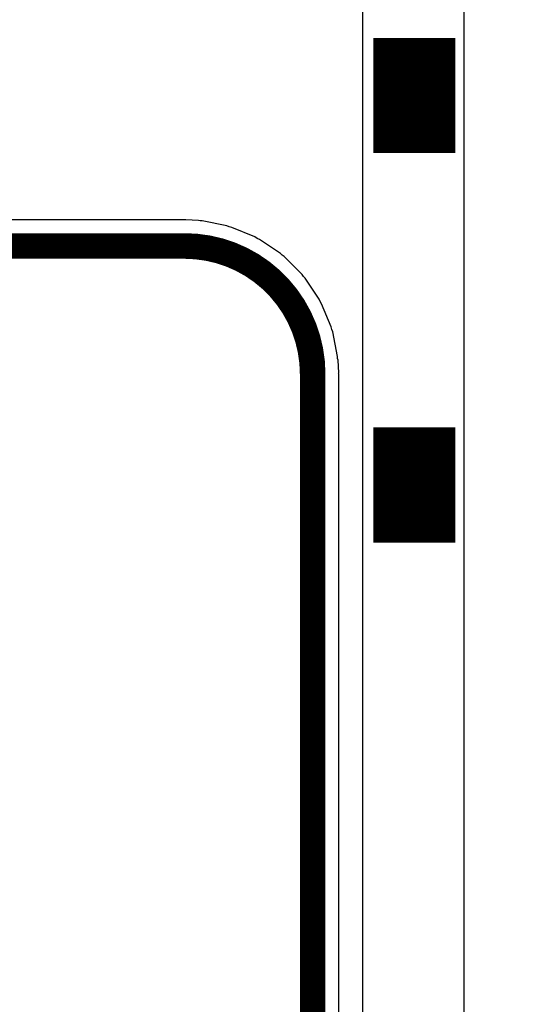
# Model space of a CAD drawing. Extents: x -1.3 to 9.2, y -4.6 to 3.5.
# Tile 40 of 215: x 1.119 to 1.321, y 0.636 to 1.021. Entities that reach past the tile are written whole.
import ezdxf

# ---------------------------------------------------------------- set-up
doc = ezdxf.new("R2010")
doc.units = 0
doc.layers.get('0').update_dxf_attribs({"linetype": 'CONTINUOUS'})
for name, color, linetype in [('acc-ni-360-23-a_board_dimension', 6, 'CONTINUOUS'), ('acc-ni-360-23-a_copper_signal_bot', 5, 'CONTINUOUS'), ('acc-ni-360-23-a_copper_signal_top', 1, 'CONTINUOUS'), ('acc-ni-360-23-a_profile', 1, 'CONTINUOUS'), ('acc-ni-360-23-a_soldermask_top', 1, 'CONTINUOUS')]:
    doc.layers.add(name, color=color, linetype=linetype)

# ---------------------------------------------------------------- blocks, each defined once
blk = doc.blocks.new('D10')
at = {"const_width": 0.043}
blk.add_lwpolyline([(-0.015, 0), (0.015, 0)], dxfattribs=at)
blk = doc.blocks.new('D29')
at = {"const_width": 0.045}
blk.add_lwpolyline([(-0.016, 0), (0.016, 0)], dxfattribs=at)
blk = doc.blocks.new('D40')
at = {"const_width": 0.005}
blk.add_lwpolyline([(-0.0025, 0, 1), (0.0025, 0, 1)], format="xyb", close=True, dxfattribs=at)
blk = doc.blocks.new('D45')
at = {"const_width": 0.0005}
blk.add_lwpolyline([(-0.00025, 0, 1), (0.00025, 0, 1)], format="xyb", close=True, dxfattribs=at)

msp = doc.modelspace()

# ---------------------------------------------------------------- linework, layer by layer
at = {"layer": 'acc-ni-360-23-a_board_dimension', "color": 6, "const_width": 0.01}
for points in [[(1.04, 0.9325), (1.183, 0.9325)], [(1.233, 0.8825), (1.233, 0.8825)], [(1.233, 0.8825), (1.233, 0.8825)], [(1.233, 0.1315), (1.233, 0.8825)], [(1.233, 0), (1.233, 0.8825)]]:
    msp.add_lwpolyline(points, dxfattribs=at)
msp.add_lwpolyline([(1.233, 0.8825, 0.414214), (1.183, 0.9325)], format="xyb", dxfattribs=at)
at = {"layer": 'acc-ni-360-23-a_copper_signal_bot', "color": 5}
msp.add_lwpolyline([(1.243195, 0.010196), (1.243195, 0.8825), (1.243145, 0.882749), (1.243183, 0.883001), (1.242942, 0.887901), (1.242758, 0.888634), (1.242758, 0.88939), (1.240846, 0.899003), (1.240462, 0.899931), (1.240266, 0.900916), (1.236515, 0.909972), (1.235957, 0.910807), (1.235573, 0.911734), (1.230127, 0.919884), (1.229417, 0.920594), (1.228859, 0.921429), (1.221928, 0.92836), (1.221094, 0.928918), (1.220383, 0.929628), (1.212234, 0.935073), (1.211306, 0.935458), (1.210471, 0.936016), (1.201416, 0.939766), (1.20043, 0.939962), (1.199503, 0.940347), (1.189889, 0.942259), (1.189134, 0.942259), (1.188401, 0.942442), (1.1835, 0.942683), (1.183249, 0.942646), (1.183, 0.942696), (1.04, 0.942696)], dxfattribs=at)
at = {"layer": 'acc-ni-360-23-a_copper_signal_top', "color": 1}
for points in [[(1.292011, 1.295386), (1.292011, 1.256351), (1.295948, 1.256351), (1.295948, 1.1658), (1.292011, 1.1658), (1.292011, 1.130032), (1.295948, 1.130032), (1.295948, 1.039481), (1.292011, 1.039481), (1.292011, 0.626095), (1.528232, 0.626095), (1.528232, 0.559166), (1.606972, 0.559166), (1.606972, 1.10641), (1.603035, 1.10641), (1.603035, 1.153654), (1.606972, 1.153654), (1.606972, 1.248437), (1.636653, 1.248437), (1.636653, 1.368492)], [(1.679653, 1.351642), (1.679653, 1.248437), (1.709334, 1.248437), (1.709334, 0.518221), (1.647917, 0.456803), (1.528232, 0.456803), (1.528232, 0.389874), (1.232956, 0.389874), (1.232956, 0.626095), (1.252641, 0.626095), (1.252641, 1.039481), (1.248704, 1.039481), (1.248704, 1.130032), (1.252641, 1.130032), (1.252641, 1.1658), (1.248704, 1.1658), (1.248704, 1.256351), (1.252641, 1.256351), (1.252641, 1.295386)]]:
    msp.add_lwpolyline(points, dxfattribs=at)
at = {"layer": 'acc-ni-360-23-a_profile', "color": 1, "const_width": 0.001}
msp.add_lwpolyline([(1.233, 0.8825, 0.414214), (1.183, 0.9325)], format="xyb", dxfattribs=at)
for points in [[(1.233, 0), (1.233, 0.8825)], [(1.233, 0.8825), (1.233, 0.8825)], [(1.233, 0.8825), (1.233, 0.8825)]]:
    msp.add_lwpolyline(points, dxfattribs=at)

# ---------------------------------------------------------------- block references
at = {"layer": 'acc-ni-360-23-a_board_dimension'}
for p in [(1.183, 0.9325), (1.183, 0.9325), (1.233, 0.8825), (1.233, 0.8825), (1.233, 0.8825), (1.233, 0.8825), (1.233, 0.8825)]:
    msp.add_blockref('D40', p, dxfattribs=at)
at = {"layer": 'acc-ni-360-23-a_copper_signal_top'}
for p in [(1.272697, 0.991252), (1.350697, 0.991252), (1.272697, 0.839225), (1.350697, 0.839225)]:
    msp.add_blockref('D10', p, dxfattribs=at)
at = {"layer": 'acc-ni-360-23-a_profile'}
msp.add_blockref('D45', (1.233, 0.8825), dxfattribs=at)
msp.add_blockref('D45', (1.233, 0.8825), dxfattribs=at)
msp.add_blockref('D45', (1.233, 0.8825), dxfattribs=at)
msp.add_blockref('D45', (1.233, 0.8825), dxfattribs=at)
at = {"layer": 'acc-ni-360-23-a_soldermask_top'}
for p in [(1.272697, 0.991252), (1.350697, 0.991252), (1.272697, 0.839225), (1.350697, 0.839225)]:
    msp.add_blockref('D29', p, dxfattribs=at)

doc.saveas('drawing.dxf')
